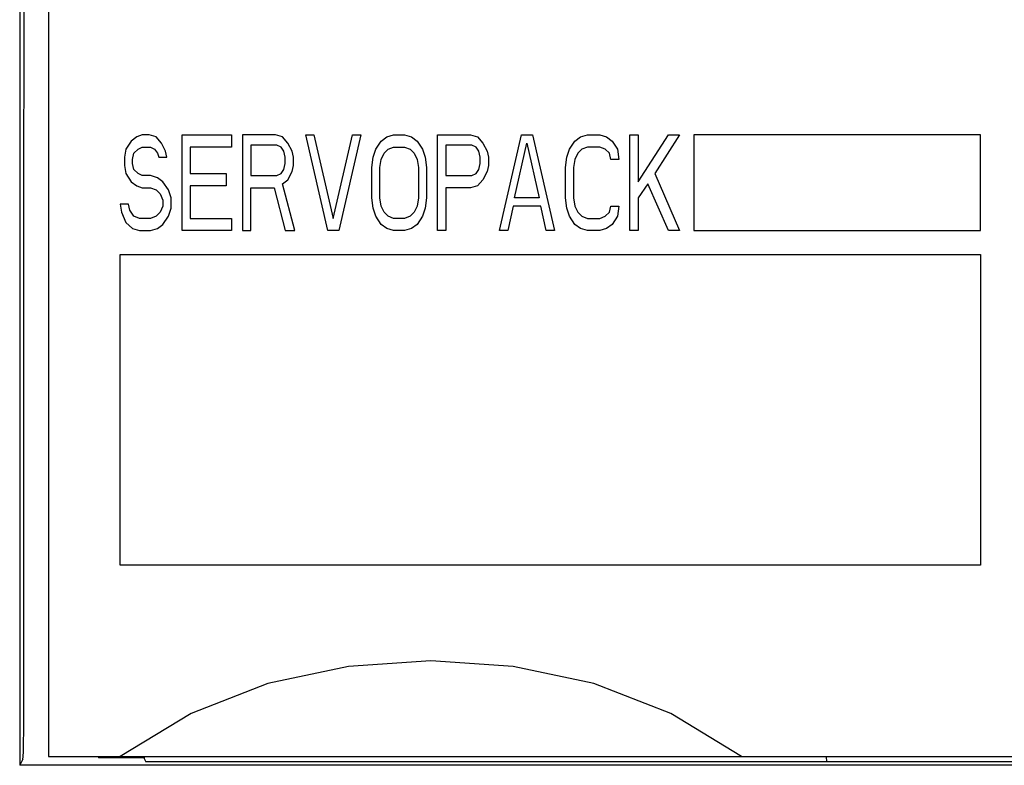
# Model space of a CAD drawing. Extents: x 90 to 1223, y 50 to 821.
# Tile 7 of 35: x 219 to 240, y 694 to 710. Entities that reach past the tile are written whole.
import ezdxf

# ---------------------------------------------------------------- set-up
doc = ezdxf.new("R2010")
doc.units = 0
doc.header["$LTSCALE"] = 69.3
doc.layers.add('ALL_CURVE', color=7, linetype='CONTINUOUS')
doc.layers.add('ALL_FEATURES', color=7, linetype='CONTINUOUS')

msp = doc.modelspace()

# ---------------------------------------------------------------- linework, layer by layer
at = {"layer": 'ALL_CURVE', "color": 4, "linetype": 'CONTINUOUS'}
for p, q in [((221.595, 707.207), (221.48, 707.122)), ((221.71, 707.25), (221.595, 707.207)), ((221.854, 707.25), (221.71, 707.25)), ((221.998, 707.207), (221.854, 707.25)), ((222.113, 707.08), (221.998, 707.207)), ((222.544, 705.25), (222.544, 707.25)), ((222.544, 707.25), (223.579, 707.25)), ((223.579, 707.25), (223.579, 706.995)), ((223.809, 707.25), (223.809, 705.25)), ((224.499, 707.25), (223.809, 707.25)), ((224.642, 707.207), (224.499, 707.25)), ((224.758, 707.08), (224.642, 707.207)), ((225.591, 705.25), (225.131, 707.25)), ((225.131, 707.25), (225.304, 707.25)), ((225.304, 707.25), (225.706, 705.505)), ((225.706, 705.505), (226.109, 707.25)), ((226.281, 707.25), (225.821, 705.25)), ((226.109, 707.25), (226.281, 707.25)), ((226.712, 707.122), (226.827, 707.207)), ((226.827, 707.207), (226.971, 707.25)), ((226.971, 707.25), (227.201, 707.25)), ((227.201, 707.25), (227.345, 707.207)), ((227.345, 707.207), (227.46, 707.122)), ((227.891, 705.25), (227.891, 707.25)), ((227.891, 707.25), (228.581, 707.25)), ((228.581, 707.25), (228.725, 707.207)), ((228.725, 707.207), (228.84, 707.08)), ((229.185, 705.25), (229.645, 707.25)), ((229.645, 707.25), (229.875, 707.25)), ((229.875, 707.25), (230.335, 705.25)), ((230.766, 707.122), (230.881, 707.207)), ((230.881, 707.207), (231.025, 707.25)), ((231.025, 707.25), (231.284, 707.25)), ((231.284, 707.25), (231.428, 707.207)), ((231.428, 707.207), (231.543, 707.122)), ((231.916, 705.25), (231.916, 707.25)), ((231.916, 707.25), (232.089, 707.25)), ((232.089, 706.271), (232.721, 707.25)), ((232.089, 707.25), (232.089, 706.271)), ((232.951, 707.25), (232.434, 706.441)), ((232.721, 707.25), (232.951, 707.25)), ((233.25, 707.25), (233.25, 705.25)), ((239.25, 707.25), (233.25, 707.25)), ((239.25, 705.25), (239.25, 707.25)), ((221.365, 706.952), (221.336, 706.782)), ((221.48, 707.122), (221.365, 706.952)), ((221.537, 706.867), (221.624, 706.952)), ((221.624, 706.952), (221.71, 706.995)), ((221.71, 706.995), (221.883, 706.995)), ((221.883, 706.995), (221.969, 706.952)), ((221.969, 706.952), (222.026, 706.867)), ((222.199, 706.91), (222.113, 707.08)), ((222.716, 706.995), (222.716, 706.441)), ((223.579, 706.995), (222.716, 706.995)), ((223.981, 707.037), (223.981, 706.399)), ((224.528, 707.037), (223.981, 707.037)), ((224.614, 706.995), (224.528, 707.037)), ((224.671, 706.91), (224.614, 706.995)), ((224.844, 706.91), (224.758, 707.08)), ((226.54, 706.782), (226.597, 706.952)), ((226.597, 706.952), (226.712, 707.122)), ((226.77, 706.867), (226.856, 706.952)), ((226.856, 706.952), (226.971, 706.995)), ((226.971, 706.995), (227.201, 706.995)), ((227.201, 706.995), (227.316, 706.952)), ((227.316, 706.952), (227.403, 706.867)), ((227.46, 707.122), (227.575, 706.952)), ((227.575, 706.952), (227.632, 706.782)), ((228.064, 707.037), (228.064, 706.399)), ((228.61, 707.037), (228.064, 707.037)), ((228.696, 706.995), (228.61, 707.037)), ((228.754, 706.91), (228.696, 706.995)), ((228.84, 707.08), (228.926, 706.91)), ((229.501, 705.931), (229.76, 707.08)), ((229.76, 707.08), (230.019, 705.931)), ((230.594, 706.782), (230.651, 706.952)), ((230.651, 706.952), (230.766, 707.122)), ((230.91, 706.952), (230.824, 706.867)), ((231.025, 706.995), (230.91, 706.952)), ((231.284, 706.995), (231.025, 706.995)), ((231.399, 706.952), (231.284, 706.995)), ((231.485, 706.867), (231.399, 706.952)), ((231.543, 707.122), (231.657, 706.952)), ((231.657, 706.952), (231.686, 706.739)), ((221.336, 706.782), (221.336, 706.612)), ((221.509, 706.739), (221.537, 706.867)), ((222.026, 706.867), (222.055, 706.782)), ((222.055, 706.782), (222.227, 706.782)), ((222.227, 706.782), (222.199, 706.91)), ((224.7, 706.782), (224.671, 706.91)), ((224.7, 706.654), (224.7, 706.782)), ((224.873, 706.782), (224.844, 706.91)), ((224.873, 706.612), (224.873, 706.782)), ((226.511, 706.569), (226.54, 706.782)), ((226.712, 706.739), (226.77, 706.867)), ((227.403, 706.867), (227.46, 706.739)), ((227.632, 706.782), (227.661, 706.569)), ((228.783, 706.782), (228.754, 706.91)), ((228.783, 706.654), (228.783, 706.782)), ((228.926, 706.91), (228.955, 706.782)), ((228.955, 706.782), (228.955, 706.612)), ((230.565, 706.569), (230.594, 706.782)), ((230.824, 706.867), (230.766, 706.739)), ((231.514, 706.739), (231.485, 706.867)), ((221.336, 706.612), (221.365, 706.441)), ((221.509, 706.654), (221.509, 706.739)), ((221.537, 706.527), (221.509, 706.654)), ((224.671, 706.527), (224.7, 706.654)), ((224.844, 706.484), (224.873, 706.612)), ((226.511, 705.931), (226.511, 706.569)), ((226.684, 706.569), (226.712, 706.739)), ((226.684, 705.931), (226.684, 706.569)), ((227.46, 706.739), (227.489, 706.569)), ((227.489, 706.569), (227.489, 705.931)), ((227.661, 706.569), (227.661, 705.931)), ((228.754, 706.527), (228.783, 706.654)), ((228.955, 706.612), (228.926, 706.484)), ((230.565, 705.931), (230.565, 706.569)), ((230.766, 706.739), (230.738, 706.569)), ((230.738, 706.569), (230.738, 705.931)), ((231.686, 706.739), (231.514, 706.739)), ((221.365, 706.441), (221.48, 706.271)), ((221.624, 706.441), (221.537, 706.527)), ((221.71, 706.399), (221.624, 706.441)), ((221.883, 706.399), (221.71, 706.399)), ((222.026, 706.356), (221.883, 706.399)), ((222.141, 706.271), (222.026, 706.356)), ((222.716, 706.441), (223.464, 706.441)), ((223.464, 706.441), (223.464, 706.186)), ((223.981, 706.399), (224.528, 706.399)), ((224.528, 706.399), (224.614, 706.441)), ((224.614, 706.441), (224.671, 706.527)), ((224.758, 706.314), (224.844, 706.484)), ((228.064, 706.399), (228.61, 706.399)), ((228.61, 706.399), (228.696, 706.441)), ((228.696, 706.441), (228.754, 706.527)), ((228.926, 706.484), (228.84, 706.314)), ((232.434, 706.441), (232.951, 705.25)), ((221.48, 706.271), (221.595, 706.186)), ((221.595, 706.186), (221.71, 706.144)), ((221.71, 706.144), (221.883, 706.144)), ((221.883, 706.144), (221.998, 706.101)), ((222.256, 706.101), (222.141, 706.271)), ((222.716, 706.186), (222.716, 705.505)), ((223.464, 706.186), (222.716, 706.186)), ((223.981, 705.25), (223.981, 706.144)), ((223.981, 706.144), (224.47, 706.144)), ((224.47, 706.144), (224.7, 705.25)), ((224.642, 706.229), (224.758, 706.314)), ((224.901, 705.25), (224.642, 706.229)), ((228.064, 706.144), (228.064, 705.25)), ((228.581, 706.144), (228.064, 706.144)), ((228.725, 706.186), (228.581, 706.144)), ((228.84, 706.314), (228.725, 706.186)), ((232.29, 706.229), (232.089, 705.931)), ((232.721, 705.25), (232.29, 706.229)), ((221.998, 706.101), (222.084, 706.016)), ((222.084, 706.016), (222.141, 705.888)), ((222.314, 705.931), (222.256, 706.101)), ((222.314, 705.718), (222.314, 705.931)), ((226.54, 705.718), (226.511, 705.931)), ((226.712, 705.761), (226.684, 705.931)), ((227.489, 705.931), (227.46, 705.761)), ((227.661, 705.931), (227.632, 705.718)), ((230.019, 705.931), (229.501, 705.931)), ((230.594, 705.718), (230.565, 705.931)), ((230.738, 705.931), (230.766, 705.761)), ((232.089, 705.931), (232.089, 705.25)), ((221.25, 705.803), (221.279, 705.633)), ((221.423, 705.803), (221.25, 705.803)), ((221.451, 705.676), (221.423, 705.803)), ((222.141, 705.761), (222.084, 705.633)), ((222.141, 705.888), (222.141, 705.761)), ((222.256, 705.548), (222.314, 705.718)), ((226.597, 705.548), (226.54, 705.718)), ((226.77, 705.633), (226.712, 705.761)), ((227.46, 705.761), (227.403, 705.633)), ((227.632, 705.718), (227.575, 705.548)), ((229.473, 705.761), (229.357, 705.25)), ((230.048, 705.761), (229.473, 705.761)), ((230.163, 705.25), (230.048, 705.761)), ((230.651, 705.548), (230.594, 705.718)), ((230.766, 705.761), (230.824, 705.633)), ((231.485, 705.633), (231.514, 705.761)), ((231.514, 705.761), (231.686, 705.761)), ((231.686, 705.761), (231.657, 705.548)), ((221.279, 705.633), (221.365, 705.42)), ((221.537, 705.548), (221.451, 705.676)), ((221.652, 705.505), (221.537, 705.548)), ((221.998, 705.548), (221.883, 705.505)), ((222.084, 705.633), (221.998, 705.548)), ((222.141, 705.378), (222.256, 705.548)), ((226.712, 705.378), (226.597, 705.548)), ((226.856, 705.548), (226.77, 705.633)), ((226.971, 705.505), (226.856, 705.548)), ((227.316, 705.548), (227.201, 705.505)), ((227.403, 705.633), (227.316, 705.548)), ((227.575, 705.548), (227.46, 705.378)), ((230.766, 705.378), (230.651, 705.548)), ((230.824, 705.633), (230.91, 705.548)), ((230.91, 705.548), (231.025, 705.505)), ((231.284, 705.505), (231.399, 705.548)), ((231.399, 705.548), (231.485, 705.633)), ((231.657, 705.548), (231.543, 705.378)), ((221.365, 705.42), (221.509, 705.293)), ((221.883, 705.505), (221.652, 705.505)), ((222.026, 705.293), (222.141, 705.378)), ((222.716, 705.505), (223.579, 705.505)), ((223.579, 705.505), (223.579, 705.25)), ((226.827, 705.293), (226.712, 705.378)), ((227.201, 705.505), (226.971, 705.505)), ((227.46, 705.378), (227.345, 705.293)), ((230.881, 705.293), (230.766, 705.378)), ((231.025, 705.505), (231.284, 705.505)), ((231.543, 705.378), (231.428, 705.293)), ((221.509, 705.293), (221.652, 705.25)), ((221.652, 705.25), (221.883, 705.25)), ((221.883, 705.25), (222.026, 705.293)), ((223.579, 705.25), (222.544, 705.25)), ((223.809, 705.25), (223.981, 705.25)), ((224.7, 705.25), (224.901, 705.25)), ((225.821, 705.25), (225.591, 705.25)), ((226.971, 705.25), (226.827, 705.293)), ((227.201, 705.25), (226.971, 705.25)), ((227.345, 705.293), (227.201, 705.25)), ((228.064, 705.25), (227.891, 705.25)), ((229.357, 705.25), (229.185, 705.25)), ((230.335, 705.25), (230.163, 705.25)), ((231.025, 705.25), (230.881, 705.293)), ((231.284, 705.25), (231.025, 705.25)), ((231.428, 705.293), (231.284, 705.25)), ((232.089, 705.25), (231.916, 705.25)), ((232.951, 705.25), (232.721, 705.25)), ((233.25, 705.25), (239.25, 705.25)), ((221.25, 698.25), (221.25, 704.75)), ((221.25, 704.75), (239.25, 704.75)), ((239.25, 704.75), (239.25, 698.25)), ((239.25, 698.25), (221.25, 698.25))]:
    msp.add_line(p, q, dxfattribs=at)
at = {"layer": 'ALL_FEATURES', "color": 7, "linetype": 'CONTINUOUS'}
for p, q in [((219.145, 725.25), (219.145, 694.068)), ((219.75, 724.25), (219.75, 694.25)), ((219.211, 694.199), (219.145, 694.068)), ((219.75, 694.25), (259.75, 694.25)), ((220.79, 694.25), (220.792, 694.229)), ((220.792, 694.25), (220.792, 694.229)), ((220.792, 694.229), (221.75, 694.229)), ((221.75, 694.229), (221.75, 694.25)), ((221.754, 694.199), (221.785, 694.138)), ((236.024, 694.25), (236.026, 694.138)), ((254.75, 694.068), (219.145, 694.068)), ((248.727, 694.138), (221.785, 694.138))]:
    msp.add_line(p, q, dxfattribs=at)
for points in [[(219.211, 694.199), (219.216, 694.247), (219.222, 694.364), (219.227, 694.545), (219.231, 694.781), (219.234, 695.061), (219.235, 695.372), (219.236, 720.222)], [(234.25, 694.25), (232.769, 695.149), (231.161, 695.777), (229.474, 696.137), (227.752, 696.25), (226.029, 696.137), (224.341, 695.777), (222.731, 695.149), (221.25, 694.25)], [(221.75, 694.229), (221.752, 694.209), (221.754, 694.199)]]:
    msp.add_lwpolyline(points, dxfattribs=at)

doc.saveas('drawing.dxf')
